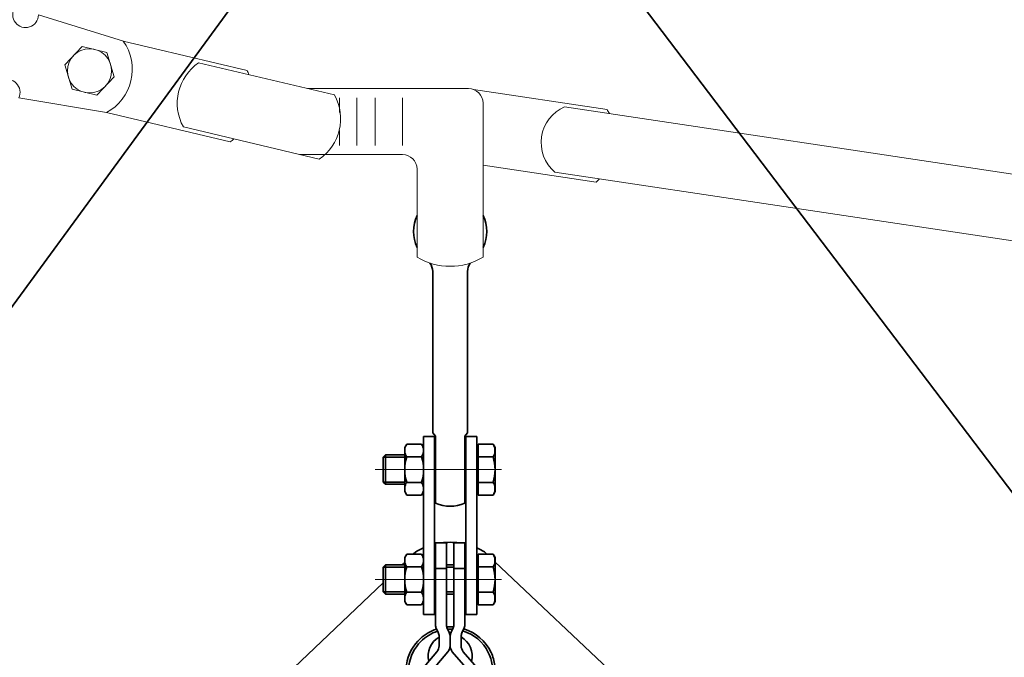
# Model space of a CAD drawing. Header units: millimetres. Extents: x 0 to 297, y 0 to 420.
# Tile 24 of 30: x 153.43 to 157.02, y 264.89 to 267.21. Entities that reach past the tile are written whole.
import ezdxf

# ---------------------------------------------------------------- set-up
doc = ezdxf.new("R2010")
doc.units = ezdxf.units.MM
for name, pattern in [('K5LT_AXLED', [19, 15, -1.5, 1, -1.5]), ('K5LT_BASIC', [0]), ('K5LT_THIN', [0])]:
    doc.linetypes.add(name, pattern=pattern)
doc.layers.add('Системный слой', color=7, linetype='Continuous')

# ---------------------------------------------------------------- blocks, each defined once
blk = doc.blocks.new('U9')
at = {"layer": 'Системный слой', "color": 3, "linetype": 'K5LT_BASIC', "lineweight": 35, "true_color": 0x00ff00}
for p, q in [((158.7097, 265.5928), (158.7227, 265.596)), ((158.7227, 265.596), (158.7488, 265.6021)), ((158.7488, 265.6021), (158.7789, 265.6086)), ((158.7789, 265.6086), (158.7805, 265.6089)), ((158.7805, 265.6089), (158.7838, 265.6096)), ((158.7838, 265.6096), (158.7904, 265.6109)), ((158.7904, 265.6109), (158.8036, 265.6135)), ((158.8036, 265.6135), (158.8302, 265.6183)), ((158.8302, 265.6183), (158.86, 265.6232)), ((158.5903, 265.5574), (158.6194, 265.567)), ((158.6194, 265.567), (158.621, 265.5675)), ((158.621, 265.5675), (158.6241, 265.5685)), ((158.6241, 265.5685), (158.6305, 265.5705)), ((158.6305, 265.5705), (158.6432, 265.5744)), ((158.6432, 265.5744), (158.6688, 265.5818)), ((158.6688, 265.5818), (158.6984, 265.5899)), ((158.6984, 265.5899), (158.7, 265.5903)), ((158.7, 265.5903), (158.7033, 265.5911)), ((158.7033, 265.5911), (158.7097, 265.5928)), ((158.4651, 265.508), (158.5418, 265.5399)), ((158.5418, 265.5399), (158.5434, 265.5405)), ((158.5434, 265.5405), (158.5465, 265.5417)), ((158.5465, 265.5417), (158.5527, 265.544)), ((158.5527, 265.544), (158.5652, 265.5486)), ((158.5652, 265.5486), (158.5903, 265.5574)), ((158.421, 265.4869), (158.4333, 265.493)), ((158.4333, 265.493), (158.4339, 265.4933)), ((158.4339, 265.4933), (158.4353, 265.494)), ((158.4353, 265.494), (158.4381, 265.4953)), ((158.4381, 265.4953), (158.4436, 265.498)), ((158.4436, 265.498), (158.4548, 265.5033)), ((158.4548, 265.5033), (158.4651, 265.508)), ((158.3513, 265.449), (158.3624, 265.4553)), ((158.3624, 265.4553), (158.3631, 265.4557)), ((158.3631, 265.4557), (158.3645, 265.4565)), ((158.3645, 265.4565), (158.3672, 265.458)), ((158.3672, 265.458), (158.3728, 265.4611)), ((158.3728, 265.4611), (158.384, 265.4673)), ((158.384, 265.4673), (158.3983, 265.475)), ((158.3983, 265.475), (158.399, 265.4754)), ((158.399, 265.4754), (158.4004, 265.4762)), ((158.4004, 265.4762), (158.4034, 265.4777)), ((158.4034, 265.4777), (158.4092, 265.4808)), ((158.4092, 265.4808), (158.421, 265.4869)), ((158.264, 265.3981), (158.2986, 265.4184)), ((158.2986, 265.4184), (158.2993, 265.4188)), ((158.2993, 265.4188), (158.3007, 265.4196)), ((158.3007, 265.4196), (158.3034, 265.4212)), ((158.3034, 265.4212), (158.3089, 265.4244)), ((158.3089, 265.4244), (158.32, 265.4309)), ((158.32, 265.4309), (158.3308, 265.4372)), ((158.3308, 265.4372), (158.3315, 265.4376)), ((158.3315, 265.4376), (158.3328, 265.4384)), ((158.3328, 265.4384), (158.3354, 265.4399)), ((158.3354, 265.4399), (158.3407, 265.4429)), ((158.3407, 265.4429), (158.3513, 265.449)), ((158.2159, 265.3686), (158.2403, 265.3839)), ((158.2403, 265.3839), (158.264, 265.3981)), ((158.1674, 265.3362), (158.1934, 265.3539)), ((158.1934, 265.3539), (158.1949, 265.3549)), ((158.1949, 265.3549), (158.1979, 265.3569)), ((158.1979, 265.3569), (158.2039, 265.3608)), ((158.2039, 265.3608), (158.2159, 265.3686)), ((158.1227, 265.3038), (158.129, 265.3085)), ((158.129, 265.3085), (158.1417, 265.3179)), ((158.1417, 265.3179), (158.1674, 265.3362)), ((158.0628, 265.2574), (158.0892, 265.2783)), ((158.0892, 265.2783), (158.118, 265.3003)), ((158.118, 265.3003), (158.1196, 265.3015)), ((158.1196, 265.3015), (158.1227, 265.3038)), ((158.0085, 265.2126), (158.0384, 265.2375)), ((158.0384, 265.2375), (158.04, 265.2389)), ((158.04, 265.2389), (158.0432, 265.2415)), ((158.0432, 265.2415), (158.0497, 265.2468)), ((158.0497, 265.2468), (158.0628, 265.2574)), ((157.9825, 265.1904), (158.0085, 265.2126)), ((157.9293, 265.144), (157.9584, 265.1695)), ((157.9584, 265.1695), (157.96, 265.1709)), ((157.96, 265.1709), (157.9632, 265.1737)), ((157.9632, 265.1737), (157.9696, 265.1793)), ((157.9696, 265.1793), (157.9825, 265.1904)), ((157.9042, 265.1217), (157.9293, 265.144)), ((157.8527, 265.0757), (157.8809, 265.101)), ((157.8809, 265.101), (157.8825, 265.1023)), ((157.8825, 265.1023), (157.8856, 265.1051)), ((157.8856, 265.1051), (157.8918, 265.1107)), ((157.8918, 265.1107), (157.9042, 265.1217)), ((157.8286, 265.0543), (157.8527, 265.0757)), ((157.7771, 265.009), (157.806, 265.0343)), ((157.806, 265.0343), (157.8075, 265.0356)), ((157.8075, 265.0356), (157.8105, 265.0383)), ((157.8105, 265.0383), (157.8165, 265.0436)), ((157.8165, 265.0436), (157.8286, 265.0543)), ((157.743, 264.9797), (157.7544, 264.9894)), ((157.7544, 264.9894), (157.7771, 265.009)), ((157.7064, 264.9492), (157.7331, 264.9713)), ((157.7331, 264.9713), (157.7345, 264.9725)), ((157.7345, 264.9725), (157.7373, 264.9749)), ((157.7373, 264.9749), (157.743, 264.9797)), ((157.6437, 264.8998), (157.6657, 264.9166)), ((157.6657, 264.9166), (157.667, 264.9177)), ((157.667, 264.9177), (157.6696, 264.9197)), ((157.6696, 264.9197), (157.6749, 264.9238)), ((157.6749, 264.9238), (157.6854, 264.9322)), ((157.6854, 264.9322), (157.7064, 264.9492)), ((157.6122, 264.8766), (157.6227, 264.8842)), ((157.6227, 264.8842), (157.6437, 264.8998)), ((157.5571, 264.8394), (157.5803, 264.8546)), ((157.5803, 264.8546), (157.6029, 264.8701)), ((157.6029, 264.8701), (157.6042, 264.871)), ((157.6042, 264.871), (157.6069, 264.8729)), ((157.6069, 264.8729), (157.6122, 264.8766)), ((157.4565, 264.7833), (157.5352, 264.8258)), ((157.5352, 264.8258), (157.5367, 264.8267)), ((157.5367, 264.8267), (157.5396, 264.8284)), ((157.5396, 264.8284), (157.5454, 264.832)), ((157.5454, 264.832), (157.5571, 264.8394)), ((157.409, 264.7612), (157.4565, 264.7833)), ((157.3418, 264.7311), (157.3642, 264.7409)), ((157.3642, 264.7409), (157.409, 264.7612)), ((157.2248, 264.6828), (157.2714, 264.7014)), ((157.2714, 264.7014), (157.3223, 264.7226)), ((157.3223, 264.7226), (157.3251, 264.7238)), ((157.3251, 264.7238), (157.3306, 264.7262)), ((157.3306, 264.7262), (157.3418, 264.7311)), ((157.1262, 264.6467), (157.1811, 264.6662)), ((157.1811, 264.6662), (157.184, 264.6673)), ((157.184, 264.6673), (157.1898, 264.6694)), ((157.1898, 264.6694), (157.2015, 264.6738)), ((157.2015, 264.6738), (157.2248, 264.6828)), ((155.7365, 264.6574), (155.8743, 264.6188)), ((157.0539, 264.6231), (157.078, 264.6307)), ((157.078, 264.6307), (157.1262, 264.6467)), ((155.8743, 264.6188), (156.0055, 264.588)), ((156.9266, 264.5882), (156.9757, 264.6007)), ((156.9757, 264.6007), (157.0327, 264.6167)), ((157.0327, 264.6167), (157.0358, 264.6176)), ((157.0358, 264.6176), (157.0418, 264.6194)), ((157.0418, 264.6194), (157.0539, 264.6231)), ((156.0055, 264.588), (156.0103, 264.5871)), ((156.0103, 264.5871), (156.0198, 264.5851)), ((156.0198, 264.5851), (156.0387, 264.5813)), ((156.0387, 264.5813), (156.0761, 264.5741)), ((156.0761, 264.5741), (156.1495, 264.5618)), ((156.1495, 264.5618), (156.2181, 264.5522)), ((156.7459, 264.5538), (156.7714, 264.5575)), ((156.7714, 264.5575), (156.822, 264.5661)), ((156.822, 264.5661), (156.8801, 264.5776)), ((156.8801, 264.5776), (156.8832, 264.5783)), ((156.8832, 264.5783), (156.8894, 264.5797)), ((156.8894, 264.5797), (156.9018, 264.5824)), ((156.9018, 264.5824), (156.9266, 264.5882)), ((156.2181, 264.5522), (156.222, 264.5517)), ((156.222, 264.5517), (156.2297, 264.5508)), ((156.2297, 264.5508), (156.245, 264.549)), ((156.245, 264.549), (156.2755, 264.5458)), ((156.2755, 264.5458), (156.3354, 264.5407)), ((156.3354, 264.5407), (156.392, 264.5374)), ((156.392, 264.5374), (156.3955, 264.5372)), ((156.3955, 264.5372), (156.4023, 264.5369)), ((156.4023, 264.5369), (156.416, 264.5364)), ((156.416, 264.5364), (156.4431, 264.5357)), ((156.4431, 264.5357), (156.4966, 264.5354)), ((156.4966, 264.5354), (156.5599, 264.5369)), ((156.5599, 264.5369), (156.5632, 264.5371)), ((156.5632, 264.5371), (156.5698, 264.5374)), ((156.5698, 264.5374), (156.5831, 264.538)), ((156.5831, 264.538), (156.6094, 264.5396)), ((156.6094, 264.5396), (156.6615, 264.5438)), ((156.6615, 264.5438), (156.7235, 264.5507)), ((156.7235, 264.5507), (156.7267, 264.5511)), ((156.7267, 264.5511), (156.7331, 264.552)), ((156.7331, 264.552), (156.7459, 264.5538))]:
    blk.add_line(p, q, dxfattribs=at)
blk = doc.blocks.new('U50')
at = {"layer": 'Системный слой', "color": 4, "linetype": 'K5LT_THIN', "lineweight": 9, "true_color": 0x00ffff}
for p, q in [((153.1612, 267.3507), (153.2403, 267.3319)), ((153.0531, 267.2323), (153.0664, 267.2885)), ((153.4168, 267.2571), (153.2862, 267.2976)), ((153.1612, 267.2517), (153.1452, 267.2355)), ((153.1623, 267.2525), (153.1612, 267.2517)), ((153.1771, 267.2574), (153.1623, 267.2525)), ((153.1899, 267.2518), (153.1771, 267.2574)), ((153.1998, 267.235), (153.1899, 267.2518)), ((153.1292, 267.2079), (153.115, 267.1671)), ((153.1452, 267.2355), (153.1292, 267.2079)), ((153.2049, 267.2045), (153.1998, 267.235)), ((153.2459, 267.0178), (153.2971, 267.2339)), ((153.8112, 267.135), (153.5023, 267.2306)), ((153.201, 267.156), (153.2049, 267.2045)), ((153.115, 267.1671), (153.1074, 267.1163)), ((153.1882, 267.1107), (153.201, 267.156)), ((153.0152, 267.0725), (153.0285, 267.1286)), ((153.1074, 267.1163), (153.1101, 267.0799)), ((153.1725, 267.0788), (153.1882, 267.1107)), ((153.6616, 267.1157), (153.5982, 267.0485)), ((153.7515, 267.0944), (153.6616, 267.1157)), ((153.1101, 267.0799), (153.1161, 267.063)), ((153.1564, 267.0589), (153.1725, 267.0788)), ((153.778, 267.0059), (153.7515, 267.0944)), ((153.1161, 267.063), (153.1273, 267.0509)), ((153.1273, 267.0509), (153.1411, 267.0497)), ((153.1411, 267.0497), (153.1564, 267.0589)), ((153.5982, 267.0485), (153.6247, 266.96)), ((153.7146, 266.9387), (153.778, 267.0059)), ((153.072, 266.9744), (153.1511, 266.9557)), ((153.3424, 266.9433), (153.2076, 266.9658)), ((153.6247, 266.96), (153.7146, 266.9387)), ((153.7497, 266.8755), (153.4307, 266.9286))]:
    blk.add_line(p, q, dxfattribs=at)
for centre, radius, start, end in [((153.1465, 267.2697), 0.0823, 79.7604, 166.7427), ((153.217, 267.253), 0.0823, 346.5939, 73.5762), ((153.4556, 267.2313), 0.0467, 146.4, 359.1802), ((153.6654, 267.0325), 0.1781, 298.2128, 35.1238), ((153.6881, 267.0272), 0.08, 0, 180), ((153.0953, 267.0534), 0.0823, 166.5939, 253.5762), ((153.1658, 267.0367), 0.0823, 259.7604, 346.7427), ((153.3887, 266.9489), 0.0467, 334.1564, 186.9366), ((153.6881, 267.0272), 0.08, 180, 0)]:
    blk.add_arc(centre, radius, start, end, dxfattribs=at)
blk = doc.blocks.new('U51')
at = {"layer": 'Системный слой', "color": 4, "linetype": 'K5LT_THIN', "lineweight": 9, "true_color": 0x00ffff}
for p, q in [((153.811, 267.135), (154.261, 267.0284)), ((154.1998, 266.7688), (153.7496, 266.8755))]:
    blk.add_line(p, q, dxfattribs=at)
for start, end in [(22.5829, 27.3112), (306.1593, 310.9189)]:
    blk.add_arc((154.0789, 266.9343), 0.205, start, end, dxfattribs=at)
blk = doc.blocks.new('U52')
at = {"layer": 'Системный слой', "color": 4, "linetype": 'K5LT_THIN', "lineweight": 9, "true_color": 0x00ffff}
for p, q in [((154.085, 267.0565), (154.579, 266.9394)), ((154.5237, 266.7058), (154.0297, 266.8229))]:
    blk.add_line(p, q, dxfattribs=at)
for centre, start, end in [((154.1848, 266.9095), 124.17, 209.1666), ((154.4239, 266.8528), 304.17, 29.1666)]:
    blk.add_arc(centre, 0.1776, start, end, dxfattribs=at)
blk = doc.blocks.new('U55')
at = {"layer": 'Системный слой', "color": 4, "linetype": 'K5LT_THIN', "lineweight": 9, "true_color": 0x00ffff}
for p, q in [((154.4806, 266.9627), (155.0665, 266.9627)), ((155.1199, 266.9094), (155.1199, 266.3494)), ((154.4525, 266.7227), (154.8265, 266.7227)), ((154.8799, 266.6694), (154.8799, 266.3494))]:
    blk.add_line(p, q, dxfattribs=at)
for centre, radius, start, end in [((155.0665, 266.9094), 0.0533, 0, 90), ((154.8265, 266.6694), 0.0533, 0, 90), ((154.9999, 266.5487), 0.2327, 238.9518, 301.0482)]:
    blk.add_arc(centre, radius, start, end, dxfattribs=at)
blk = doc.blocks.new('U56')
at = {"layer": 'Системный слой', "color": 3, "linetype": 'K5LT_BASIC', "lineweight": 35, "true_color": 0x00ff00}
for p, q in [((154.9365, 265.7094), (154.9365, 266.297)), ((155.0632, 265.7094), (155.0632, 266.297)), ((154.9465, 265.6983), (154.9365, 265.7094)), ((155.0532, 265.6983), (155.0632, 265.7094)), ((154.9465, 265.6983), (154.9465, 265.4536)), ((155.0532, 265.6983), (155.0532, 265.4536))]:
    blk.add_line(p, q, dxfattribs=at)
for centre, radius, start, end in [((154.9999, 266.4427), 0.1333, 154.1581, 205.8419), ((154.9999, 266.4427), 0.1333, 334.1581, 25.8419), ((154.8832, 266.297), 0.0533, 0, 35.3441), ((155.1165, 266.297), 0.0533, 144.656, 180), ((154.9999, 265.5786), 0.1359, 246.8947, 293.1053)]:
    blk.add_arc(centre, radius, start, end, dxfattribs=at)
blk = doc.blocks.new('U57')
at = {"layer": 'Системный слой', "color": 3, "linetype": 'K5LT_BASIC', "lineweight": 35, "true_color": 0x00ff00}
for p, q in [((154.8419, 265.6685), (154.8347, 265.6561)), ((154.896, 265.6685), (154.8419, 265.6685)), ((154.896, 265.6685), (154.9032, 265.6561)), ((154.8347, 265.6561), (154.8347, 265.4961)), ((154.9032, 265.6561), (154.9032, 265.4961)), ((154.896, 265.6223), (154.8419, 265.6223)), ((154.896, 265.5298), (154.8419, 265.5298)), ((154.8419, 265.4837), (154.8347, 265.4961)), ((154.896, 265.4837), (154.9032, 265.4961)), ((154.896, 265.4837), (154.8419, 265.4837))]:
    blk.add_line(p, q, dxfattribs=at)
for centre, radius, start, end in [((154.8755, 265.6454), 0.0408, 154.4469, 214.4469), ((154.8624, 265.6454), 0.0408, 325.5531, 25.5531), ((154.9874, 265.5761), 0.1527, 162.3875, 197.6125), ((154.7505, 265.5761), 0.1527, 342.3875, 17.6125), ((154.8755, 265.5067), 0.0408, 145.5531, 205.5531), ((154.8624, 265.5067), 0.0408, 334.4469, 34.4469)]:
    blk.add_arc(centre, radius, start, end, dxfattribs=at)
blk = doc.blocks.new('U58')
at = {"layer": 'Системный слой', "color": 3, "linetype": 'K5LT_BASIC', "lineweight": 35, "true_color": 0x00ff00}
for p, q in [((154.7647, 265.6294), (154.7565, 265.6212)), ((154.7565, 265.5309), (154.7565, 265.6212)), ((154.8347, 265.6212), (154.7565, 265.6212)), ((154.7647, 265.5227), (154.7647, 265.6294)), ((154.8347, 265.6294), (154.7647, 265.6294)), ((154.9465, 265.6294), (154.9432, 265.6294)), ((154.9465, 265.6212), (154.9432, 265.6212)), ((155.0565, 265.6294), (155.0532, 265.6294)), ((155.0565, 265.6212), (155.0532, 265.6212)), ((154.7565, 265.5309), (154.7647, 265.5227)), ((154.8347, 265.5309), (154.7565, 265.5309)), ((154.9465, 265.5309), (154.9432, 265.5309)), ((155.0565, 265.5309), (155.0532, 265.5309)), ((154.8347, 265.5227), (154.7647, 265.5227)), ((154.9465, 265.5227), (154.9432, 265.5227)), ((155.0565, 265.5227), (155.0532, 265.5227))]:
    blk.add_line(p, q, dxfattribs=at)
blk = doc.blocks.new('U59')
at = {"layer": 'Системный слой', "color": 3, "linetype": 'K5LT_BASIC', "lineweight": 35, "true_color": 0x00ff00}
for p, q in [((155.1019, 265.651), (155.1019, 265.6685)), ((155.156, 265.6685), (155.1019, 265.6685)), ((155.156, 265.6685), (155.1632, 265.6561)), ((155.1019, 265.651), (155.0965, 265.651)), ((155.0965, 265.651), (155.0965, 265.6294)), ((155.1019, 265.5011), (155.1019, 265.651)), ((155.1632, 265.6561), (155.1632, 265.4961)), ((155.0965, 265.6294), (155.0965, 265.5227)), ((155.156, 265.6223), (155.1019, 265.6223)), ((155.156, 265.5298), (155.1019, 265.5298)), ((155.0965, 265.5227), (155.0965, 265.5011)), ((155.1019, 265.5011), (155.0965, 265.5011)), ((155.1019, 265.4837), (155.1019, 265.5011)), ((155.156, 265.4837), (155.1632, 265.4961)), ((155.156, 265.4837), (155.1019, 265.4837))]:
    blk.add_line(p, q, dxfattribs=at)
for centre, radius, start, end in [((155.1224, 265.6454), 0.0408, 325.5531, 25.5531), ((155.0105, 265.5761), 0.1527, 342.3875, 17.6125), ((155.1224, 265.5067), 0.0408, 334.4469, 34.4469)]:
    blk.add_arc(centre, radius, start, end, dxfattribs=at)
blk = doc.blocks.new('U60')
at = {"layer": 'Системный слой', "color": 3, "linetype": 'K5LT_BASIC', "lineweight": 35, "true_color": 0x00ff00}
for p, q in [((154.8419, 265.2685), (154.8347, 265.2561)), ((154.8347, 265.2561), (154.8347, 265.0961)), ((154.896, 265.2685), (154.8419, 265.2685)), ((154.896, 265.2685), (154.9032, 265.2561)), ((154.9032, 265.2561), (154.9032, 265.0961)), ((154.896, 265.2223), (154.8419, 265.2223)), ((154.896, 265.1298), (154.8419, 265.1298)), ((154.8419, 265.0837), (154.8347, 265.0961)), ((154.896, 265.0837), (154.9032, 265.0961)), ((154.896, 265.0837), (154.8419, 265.0837))]:
    blk.add_line(p, q, dxfattribs=at)
for centre, radius, start, end in [((154.8755, 265.2454), 0.0408, 154.4469, 214.4469), ((154.8624, 265.2454), 0.0408, 325.5531, 25.5531), ((154.9874, 265.1761), 0.1527, 162.3875, 197.6125), ((154.7505, 265.1761), 0.1527, 342.3875, 17.6125), ((154.8755, 265.1067), 0.0408, 145.5531, 205.5531), ((154.8624, 265.1067), 0.0408, 334.4469, 34.4469)]:
    blk.add_arc(centre, radius, start, end, dxfattribs=at)
blk = doc.blocks.new('U61')
at = {"layer": 'Системный слой', "color": 3, "linetype": 'K5LT_BASIC', "lineweight": 35, "true_color": 0x00ff00}
for p, q in [((154.7647, 265.2294), (154.7565, 265.2212)), ((154.7565, 265.1309), (154.7565, 265.2212)), ((154.8347, 265.2212), (154.7565, 265.2212)), ((154.7647, 265.1227), (154.7647, 265.2294)), ((154.8347, 265.2294), (154.7647, 265.2294)), ((154.9465, 265.2294), (154.9432, 265.2294)), ((154.9465, 265.2212), (154.9432, 265.2212)), ((155.0132, 265.2294), (154.9865, 265.2294)), ((155.0132, 265.2212), (154.9865, 265.2212)), ((155.0565, 265.2294), (155.0532, 265.2294)), ((155.0565, 265.2212), (155.0532, 265.2212)), ((154.7565, 265.1309), (154.7647, 265.1227)), ((154.8347, 265.1309), (154.7565, 265.1309)), ((154.9465, 265.1309), (154.9432, 265.1309)), ((155.0132, 265.1309), (154.9865, 265.1309)), ((155.0565, 265.1309), (155.0532, 265.1309)), ((154.8347, 265.1227), (154.7647, 265.1227)), ((154.9465, 265.1227), (154.9432, 265.1227)), ((155.0132, 265.1227), (154.9865, 265.1227)), ((155.0565, 265.1227), (155.0532, 265.1227))]:
    blk.add_line(p, q, dxfattribs=at)
blk = doc.blocks.new('U62')
at = {"layer": 'Системный слой', "color": 3, "linetype": 'K5LT_BASIC', "lineweight": 35, "true_color": 0x00ff00}
for p, q in [((155.1019, 265.251), (155.0965, 265.251)), ((155.0965, 265.251), (155.0965, 265.2294)), ((155.1019, 265.251), (155.1019, 265.2685)), ((155.156, 265.2685), (155.1019, 265.2685)), ((155.1019, 265.1011), (155.1019, 265.251)), ((155.156, 265.2685), (155.1632, 265.2561)), ((155.1632, 265.2561), (155.1632, 265.0961)), ((155.0965, 265.2294), (155.0965, 265.1227)), ((155.156, 265.2223), (155.1019, 265.2223)), ((155.156, 265.1298), (155.1019, 265.1298)), ((155.0965, 265.1227), (155.0965, 265.1011)), ((155.1019, 265.1011), (155.0965, 265.1011)), ((155.1019, 265.0837), (155.1019, 265.1011)), ((155.156, 265.0837), (155.1632, 265.0961)), ((155.156, 265.0837), (155.1019, 265.0837))]:
    blk.add_line(p, q, dxfattribs=at)
for centre, radius, start, end in [((155.1224, 265.2454), 0.0408, 325.5531, 25.5531), ((155.0105, 265.1761), 0.1527, 342.3875, 17.6125), ((155.1224, 265.1067), 0.0408, 334.4469, 34.4469)]:
    blk.add_arc(centre, radius, start, end, dxfattribs=at)
blk = doc.blocks.new('U68')
at = {"layer": 'Системный слой', "color": 3, "linetype": 'K5LT_BASIC', "lineweight": 35, "true_color": 0x00ff00}
for p, q in [((154.9465, 265.3094), (154.9465, 265.1194)), ((154.9865, 265.3094), (154.9465, 265.3094)), ((154.9865, 265.3094), (154.9865, 265.1194)), ((155.0132, 265.3094), (155.0132, 265.1194)), ((155.0132, 265.3094), (155.0532, 265.3094)), ((155.0532, 265.3094), (155.0532, 265.1194)), ((154.9465, 265.1194), (154.9465, 265.0115)), ((154.9865, 265.1194), (154.9865, 265.0115)), ((155.0132, 265.1194), (155.0132, 265.0115)), ((155.0532, 265.1194), (155.0532, 265.0115)), ((154.9498, 264.9971), (154.9566, 264.9829)), ((154.9898, 264.9971), (154.9966, 264.9829)), ((155.0099, 264.9971), (155.0031, 264.9829)), ((155.0431, 264.9829), (155.0499, 264.9971)), ((154.9599, 264.935), (154.9599, 264.9685)), ((154.9999, 264.9685), (154.9999, 264.935)), ((155.0399, 264.935), (155.0399, 264.9685)), ((154.9519, 264.9134), (154.9112, 264.8659)), ((154.9512, 264.8659), (154.9919, 264.9134)), ((155.0079, 264.9134), (155.0485, 264.8659)), ((155.0479, 264.9134), (155.0885, 264.8659)), ((154.9032, 264.5761), (154.9032, 264.8442)), ((154.9432, 264.5761), (154.9432, 264.8442)), ((155.0565, 264.5761), (155.0565, 264.8442)), ((155.0965, 264.5761), (155.0965, 264.8442)), ((154.9432, 264.5761), (154.9032, 264.5761)), ((155.0565, 264.5761), (155.0965, 264.5761))]:
    blk.add_line(p, q, dxfattribs=at)
for centre, start, end in [((154.9799, 265.0115), 180, 205.5844), ((155.0199, 265.0115), 180, 205.5844), ((154.9799, 265.0115), 334.4156, 0), ((155.0199, 265.0115), 334.4156, 0), ((154.9265, 264.9685), 0, 25.5844), ((154.9665, 264.9685), 0, 25.5844), ((155.0332, 264.9685), 154.4156, 180), ((155.0732, 264.9685), 154.4156, 180), ((154.9265, 264.935), 319.4344, 0), ((154.9665, 264.935), 319.4344, 0), ((155.0332, 264.935), 180, 220.5656), ((155.0732, 264.935), 180, 220.5656), ((154.9365, 264.8442), 139.4344, 180), ((154.9765, 264.8442), 139.4344, 180), ((155.0232, 264.8442), 0, 40.5656), ((155.0632, 264.8442), 0, 40.5656)]:
    blk.add_arc(centre, 0.0333, start, end, dxfattribs=at)
blk = doc.blocks.new('U69')
at = {"layer": 'Системный слой', "color": 3, "linetype": 'K5LT_BASIC', "lineweight": 35, "true_color": 0x00ff00}
for p, q in [((154.8746, 265.2767), (154.8659, 265.2685)), ((155.1252, 265.2767), (155.1339, 265.2685)), ((154.8347, 265.2388), (154.8248, 265.2294)), ((155.163, 265.241), (155.6679, 264.764)), ((154.7565, 265.1645), (154.3352, 264.764)), ((154.8408, 264.8662), (154.8408, 264.7968)), ((154.8501, 264.8018), (154.8501, 264.8632)), ((155.1531, 264.8018), (155.1531, 264.8664)), ((155.1628, 264.8632), (155.1628, 264.7933)), ((154.2667, 264.6582), (154.2667, 264.5931)), ((154.8365, 264.6494), (154.2862, 264.5573)), ((155.165, 264.6497), (155.7169, 264.5573)), ((155.7365, 264.6582), (155.7365, 264.5931))]:
    blk.add_line(p, q, dxfattribs=at)
for centre, radius, start, end in [((154.9999, 265.0691), 0.2425, 82.3181, 97.6819), ((154.9999, 265.0691), 0.2425, 113.4962, 121.1174), ((154.9999, 265.0691), 0.2425, 102.707, 103.5158), ((154.9999, 265.0691), 0.2425, 76.4842, 77.293), ((154.9999, 265.0691), 0.2425, 58.8826, 66.5038), ((155.0016, 264.8418), 0.1626, 108.3866, 132.2275), ((155.0018, 264.8428), 0.1531, 108.1956, 135.1114), ((155.0016, 264.8418), 0.1626, 85.8478, 95.2558), ((155.0018, 264.8428), 0.1531, 87.2052, 94.2242), ((155.0018, 264.8428), 0.1531, 26.5258, 73.1422), ((155.0016, 264.8418), 0.1626, 25.2768, 72.7086), ((155.0016, 264.8418), 0.1626, 132.2275, 171.355), ((155.0018, 264.8428), 0.1531, 135.1114, 172.3572), ((155, 264.8977), 0.0801, 120.0765, 193.6991), ((155, 264.8977), 0.0801, 89.1624, 91.0521), ((155, 264.8977), 0.0801, 346.0995, 60.1722), ((155.0018, 264.8428), 0.1531, 8.849, 26.5258), ((155.0016, 264.8418), 0.1626, 7.5661, 25.2768), ((155, 264.8977), 0.0801, 224.8311, 228.1193), ((155, 264.8977), 0.0801, 311.5919, 314.8641), ((154.4108, 264.6399), 0.1452, 121.3281, 172.7573), ((155.5924, 264.6399), 0.1452, 7.2427, 58.6719), ((154.3056, 264.5911), 0.039, 176.9815, 240.1677), ((155.6976, 264.5911), 0.039, 299.8324, 3.0185)]:
    blk.add_arc(centre, radius, start, end, dxfattribs=at)
blk = doc.blocks.new('U79')
at = {"layer": 'Системный слой', "color": 4, "linetype": 'K5LT_THIN', "lineweight": 9, "true_color": 0x00ffff}
for p, q in [((158.7786, 266.3913), (155.4163, 266.8962)), ((158.743, 266.154), (155.3807, 266.6588))]:
    blk.add_line(p, q, dxfattribs=at)
for centre, start, end in [((155.4723, 266.7664), 113.3515, 229.5699), ((157.0718, 266.5263), 293.3517, 49.5702), ((158.687, 266.2837), 293.3517, 49.5702)]:
    blk.add_arc(centre, 0.1413, start, end, dxfattribs=at)

msp = doc.modelspace()

# ---------------------------------------------------------------- linework, layer by layer
at = {"layer": 'Системный слой', "color": 3, "linetype": 'K5LT_BASIC', "lineweight": 35, "true_color": 0x00ff00}
for p, q in [((151.733208, 263.882719), (154.939822, 268.265689)), ((154.939822, 268.265689), (158.266542, 263.88272)), ((154.903208, 265.696053), (154.903208, 265.049386)), ((154.903208, 265.696053), (154.943208, 265.696053)), ((154.943208, 265.696053), (154.943208, 265.049386)), ((155.056541, 265.696053), (155.056541, 265.049386)), ((155.056541, 265.696053), (155.096541, 265.696053)), ((155.096541, 265.696053), (155.096541, 265.049386)), ((154.986541, 265.216053), (154.946541, 265.216053)), ((155.013208, 265.216053), (155.053208, 265.216053)), ((154.903208, 265.049386), (154.943208, 265.049386)), ((155.056541, 265.049386), (155.096541, 265.049386))]:
    msp.add_line(p, q, dxfattribs=at)
at = {"layer": 'Системный слой', "color": 4, "linetype": 'K5LT_THIN', "lineweight": 9, "true_color": 0x00ffff}
for p, q in [((155.085368, 266.959286), (155.570708, 266.886412)), ((154.597343, 266.929386), (154.597343, 266.875479)), ((154.660296, 266.929386), (154.660296, 266.756053)), ((154.727289, 266.929386), (154.727289, 266.756053)), ((154.826541, 266.929386), (154.826541, 266.756053)), ((154.597343, 266.809959), (154.597343, 266.756053)), ((155.53142, 266.622655), (155.119875, 266.684449))]:
    msp.add_line(p, q, dxfattribs=at)
at = {"layer": 'Системный слой', "color": 2, "linetype": 'K5LT_AXLED', "lineweight": 9, "true_color": 0xffff00}
for p, q in [((155.186593, 265.576053), (154.726857, 265.576053)), ((155.186594, 265.176053), (154.726857, 265.176053))]:
    msp.add_line(p, q, dxfattribs=at)
at = {"layer": 'Системный слой', "color": 4, "linetype": 'K5LT_THIN', "lineweight": 9, "true_color": 0x00ffff}
for start, end in [(27.374022, 32.103732), (310.951784, 315.710048)]:
    msp.add_arc((155.397068, 266.777472), 0.204985, start, end, dxfattribs=at)

# ---------------------------------------------------------------- block references
at = {"layer": 'Системный слой'}
for name in ['U50', 'U51', 'U52', 'U55', 'U79', 'U56', 'U57', 'U59', 'U58', 'U9', 'U69', 'U68', 'U60', 'U62', 'U61']:
    msp.add_blockref(name, (0, 0), dxfattribs=at)

doc.saveas('drawing.dxf')
